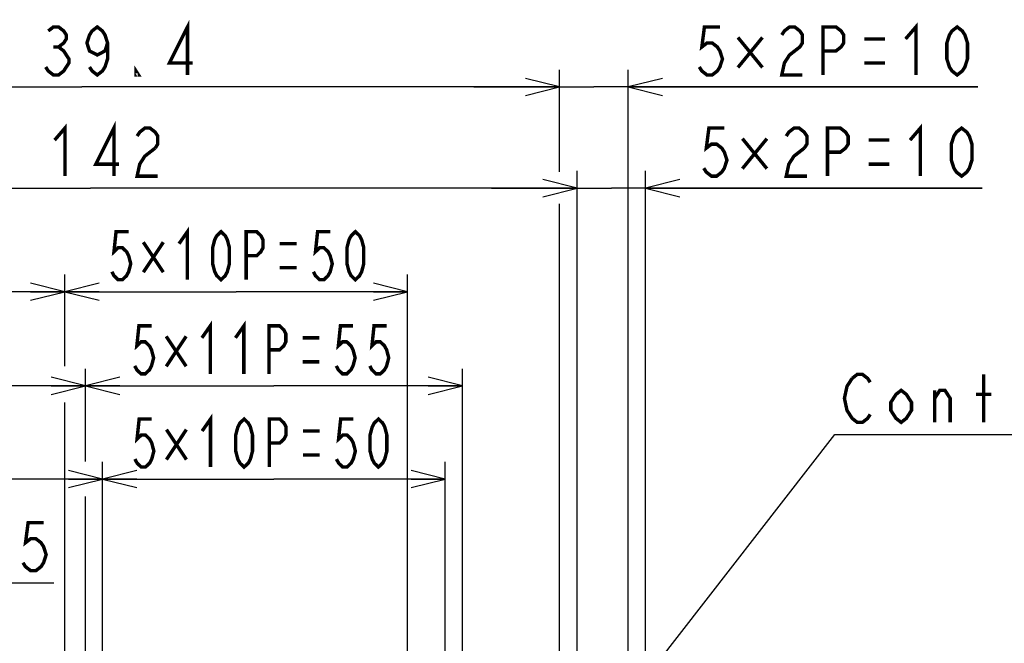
# Model space of a CAD drawing. Extents: x 27 to 410, y 32 to 287.
# Tile 28 of 30: x 275 to 332, y 173 to 209. Entities that reach past the tile are written whole.
import ezdxf

# ---------------------------------------------------------------- set-up
doc = ezdxf.new("R2010")
doc.units = 0
doc.header["$LTSCALE"] = 23.1
doc.layers.get('0').update_dxf_attribs({"linetype": 'CONTINUOUS'})
doc.layers.add('ALL_DIM', color=7, linetype='CONTINUOUS')
doc.layers.add('ALL_NOTE', color=7, linetype='CONTINUOUS')
doc.dimstyles.get("Standard").update_dxf_attribs({"dimtxt": 2.5, "dimasz": 2.5, "dimexe": 1.25, "dimexo": 0.625, "dimtad": 1, "dimcen": 2.5, "dimazin": 3, "dimtfac": 1, "dimtmove": 0, "dimatfit": 3})

# ---------------------------------------------------------------- blocks, each defined once
blk = doc.blocks.new('_OPEN')
at = {"color": 0, "linetype": 'BYBLOCK'}
for p, q in [((0, 0), (-1, 0.25)), ((-1, -0.25), (0, 0)), ((-1, 0), (0, 0))]:
    blk.add_line(p, q, dxfattribs=at)
blk = doc.blocks.new('*D35')
at = {"layer": 'ALL_DIM', "color": 2, "linetype": 'CONTINUOUS'}
for p, q in [((260.642, 149.671), (260.642, 177.638)), ((266.042, 149.671), (266.042, 177.638)), ((260.642, 176.638), (263.342, 176.638)), ((266.042, 176.638), (263.342, 176.638)), ((263.342, 176.638), (276.9, 176.638))]:
    blk.add_line(p, q, dxfattribs=at)
at = {"layer": 'ALL_DIM', "color": 2, "linetype": 'CONTINUOUS', "xscale": 2, "yscale": 2, "zscale": 2, "rotation": 180}
blk.add_blockref('_OPEN', (260.642, 176.638), dxfattribs=at)
at = {"layer": 'ALL_DIM', "color": 2, "linetype": 'CONTINUOUS', "xscale": 2, "yscale": 2, "zscale": 2}
blk.add_blockref('_OPEN', (266.042, 176.638), dxfattribs=at)
blk = doc.blocks.new('*D40')
at = {"layer": 'ALL_DIM', "color": 2, "linetype": 'CONTINUOUS'}
for p, q in [((279.742, 151.413), (279.742, 183.681)), ((299.742, 151.413), (299.742, 183.681)), ((279.742, 182.681), (289.742, 182.681)), ((299.742, 182.681), (289.742, 182.681))]:
    blk.add_line(p, q, dxfattribs=at)
at = {"layer": 'ALL_DIM', "color": 2, "linetype": 'CONTINUOUS', "xscale": 2, "yscale": 2, "zscale": 2, "rotation": 180}
blk.add_blockref('_OPEN', (279.742, 182.681), dxfattribs=at)
at = {"layer": 'ALL_DIM', "color": 2, "linetype": 'CONTINUOUS', "xscale": 2, "yscale": 2, "zscale": 2}
blk.add_blockref('_OPEN', (299.742, 182.681), dxfattribs=at)
blk = doc.blocks.new('*D41')
at = {"layer": 'ALL_DIM', "color": 2, "linetype": 'CONTINUOUS'}
for p, q in [((278.742, 183.884), (278.742, 189.115)), ((300.742, 155.613), (300.742, 189.115)), ((278.742, 188.115), (289.742, 188.115)), ((300.742, 188.115), (289.742, 188.115)), ((278.742, 155.613), (278.742, 181.672))]:
    blk.add_line(p, q, dxfattribs=at)
at = {"layer": 'ALL_DIM', "color": 2, "linetype": 'CONTINUOUS', "xscale": 2, "yscale": 2, "zscale": 2, "rotation": 180}
blk.add_blockref('_OPEN', (278.742, 188.115), dxfattribs=at)
at = {"layer": 'ALL_DIM', "color": 2, "linetype": 'CONTINUOUS', "xscale": 2, "yscale": 2, "zscale": 2}
blk.add_blockref('_OPEN', (300.742, 188.115), dxfattribs=at)
blk = doc.blocks.new('*D42')
at = {"layer": 'ALL_DIM', "color": 2, "linetype": 'CONTINUOUS'}
for p, q in [((277.542, 189.296), (277.542, 194.604)), ((297.542, 161.413), (297.542, 194.604)), ((277.542, 193.604), (287.542, 193.604)), ((297.542, 193.604), (287.542, 193.604)), ((277.542, 161.413), (277.542, 187.015))]:
    blk.add_line(p, q, dxfattribs=at)
at = {"layer": 'ALL_DIM', "color": 2, "linetype": 'CONTINUOUS', "xscale": 2, "yscale": 2, "zscale": 2, "rotation": 180}
blk.add_blockref('_OPEN', (277.542, 193.604), dxfattribs=at)
at = {"layer": 'ALL_DIM', "color": 2, "linetype": 'CONTINUOUS', "xscale": 2, "yscale": 2, "zscale": 2}
blk.add_blockref('_OPEN', (297.542, 193.604), dxfattribs=at)
blk = doc.blocks.new('*D43')
at = {"layer": 'ALL_DIM', "color": 2, "linetype": 'CONTINUOUS'}
for p, q in [((307.43, 151.413), (307.43, 200.645)), ((311.43, 151.413), (311.43, 200.645)), ((307.43, 199.645), (302.43, 199.645)), ((302.43, 199.645), (309.43, 199.645)), ((331.075, 199.645), (309.43, 199.645)), ((311.43, 199.645), (331.075, 199.645))]:
    blk.add_line(p, q, dxfattribs=at)
at = {"layer": 'ALL_DIM', "color": 2, "linetype": 'CONTINUOUS', "xscale": 2, "yscale": 2, "zscale": 2}
blk.add_blockref('_OPEN', (307.43, 199.645), dxfattribs=at)
at = {"layer": 'ALL_DIM', "color": 2, "linetype": 'CONTINUOUS', "xscale": 2, "yscale": 2, "zscale": 2, "rotation": 180}
blk.add_blockref('_OPEN', (311.43, 199.645), dxfattribs=at)
blk = doc.blocks.new('*D44')
at = {"layer": 'ALL_DIM', "color": 2, "linetype": 'CONTINUOUS'}
for p, q in [((306.414, 200.67), (306.414, 206.543)), ((310.414, 155.477), (310.414, 206.543)), ((306.414, 205.543), (301.414, 205.543)), ((301.414, 205.543), (308.414, 205.543)), ((330.814, 205.543), (308.414, 205.543)), ((310.414, 205.543), (330.814, 205.543)), ((306.414, 155.477), (306.414, 198.655))]:
    blk.add_line(p, q, dxfattribs=at)
at = {"layer": 'ALL_DIM', "color": 2, "linetype": 'CONTINUOUS', "xscale": 2, "yscale": 2, "zscale": 2}
blk.add_blockref('_OPEN', (306.414, 205.543), dxfattribs=at)
at = {"layer": 'ALL_DIM', "color": 2, "linetype": 'CONTINUOUS', "xscale": 2, "yscale": 2, "zscale": 2, "rotation": 180}
blk.add_blockref('_OPEN', (310.414, 205.543), dxfattribs=at)
blk = doc.blocks.new('*D45')
at = {"layer": 'ALL_DIM', "color": 2, "linetype": 'CONTINUOUS'}
for p, q in [((250.642, 113.431), (250.642, 200.645)), ((307.43, 151.413), (307.43, 200.645)), ((250.642, 199.645), (279.036, 199.645)), ((307.43, 199.645), (279.036, 199.645))]:
    blk.add_line(p, q, dxfattribs=at)
at = {"layer": 'ALL_DIM', "color": 2, "linetype": 'CONTINUOUS', "xscale": 2, "yscale": 2, "zscale": 2, "rotation": 180}
blk.add_blockref('_OPEN', (250.642, 199.645), dxfattribs=at)
at = {"layer": 'ALL_DIM', "color": 2, "linetype": 'CONTINUOUS', "xscale": 2, "yscale": 2, "zscale": 2}
blk.add_blockref('_OPEN', (307.43, 199.645), dxfattribs=at)
blk = doc.blocks.new('*D46')
at = {"layer": 'ALL_DIM', "color": 2, "linetype": 'CONTINUOUS'}
for p, q in [((250.642, 113.431), (250.642, 206.543)), ((306.414, 200.589), (306.414, 206.543)), ((250.642, 205.543), (278.528, 205.543)), ((306.414, 205.543), (278.528, 205.543)), ((306.414, 155.477), (306.414, 198.737))]:
    blk.add_line(p, q, dxfattribs=at)
at = {"layer": 'ALL_DIM', "color": 2, "linetype": 'CONTINUOUS', "xscale": 2, "yscale": 2, "zscale": 2, "rotation": 180}
blk.add_blockref('_OPEN', (250.642, 205.543), dxfattribs=at)
at = {"layer": 'ALL_DIM', "color": 2, "linetype": 'CONTINUOUS', "xscale": 2, "yscale": 2, "zscale": 2}
blk.add_blockref('_OPEN', (306.414, 205.543), dxfattribs=at)
blk = doc.blocks.new('*D47')
at = {"layer": 'ALL_DIM', "color": 2, "linetype": 'CONTINUOUS'}
for p, q in [((250.642, 113.431), (250.642, 183.681)), ((279.742, 151.413), (279.742, 183.681)), ((250.642, 182.681), (265.192, 182.681)), ((279.742, 182.681), (265.192, 182.681))]:
    blk.add_line(p, q, dxfattribs=at)
at = {"layer": 'ALL_DIM', "color": 2, "linetype": 'CONTINUOUS', "xscale": 2, "yscale": 2, "zscale": 2, "rotation": 180}
blk.add_blockref('_OPEN', (250.642, 182.681), dxfattribs=at)
at = {"layer": 'ALL_DIM', "color": 2, "linetype": 'CONTINUOUS', "xscale": 2, "yscale": 2, "zscale": 2}
blk.add_blockref('_OPEN', (279.742, 182.681), dxfattribs=at)
blk = doc.blocks.new('*D48')
at = {"layer": 'ALL_DIM', "color": 2, "linetype": 'CONTINUOUS'}
for p, q in [((250.642, 113.431), (250.642, 189.115)), ((278.742, 183.714), (278.742, 189.115)), ((250.642, 188.115), (264.692, 188.115)), ((278.742, 188.115), (264.692, 188.115)), ((278.742, 155.613), (278.742, 181.604))]:
    blk.add_line(p, q, dxfattribs=at)
at = {"layer": 'ALL_DIM', "color": 2, "linetype": 'CONTINUOUS', "xscale": 2, "yscale": 2, "zscale": 2, "rotation": 180}
blk.add_blockref('_OPEN', (250.642, 188.115), dxfattribs=at)
at = {"layer": 'ALL_DIM', "color": 2, "linetype": 'CONTINUOUS', "xscale": 2, "yscale": 2, "zscale": 2}
blk.add_blockref('_OPEN', (278.742, 188.115), dxfattribs=at)
blk = doc.blocks.new('*D49')
at = {"layer": 'ALL_DIM', "color": 2, "linetype": 'CONTINUOUS'}
for p, q in [((250.642, 113.431), (250.642, 194.604)), ((277.542, 189.262), (277.542, 194.604)), ((250.642, 193.604), (264.092, 193.604)), ((277.542, 193.604), (264.092, 193.604)), ((277.542, 161.413), (277.542, 187.151))]:
    blk.add_line(p, q, dxfattribs=at)
at = {"layer": 'ALL_DIM', "color": 2, "linetype": 'CONTINUOUS', "xscale": 2, "yscale": 2, "zscale": 2, "rotation": 180}
blk.add_blockref('_OPEN', (250.642, 193.604), dxfattribs=at)
at = {"layer": 'ALL_DIM', "color": 2, "linetype": 'CONTINUOUS', "xscale": 2, "yscale": 2, "zscale": 2}
blk.add_blockref('_OPEN', (277.542, 193.604), dxfattribs=at)

msp = doc.modelspace()

# ---------------------------------------------------------------- linework, layer by layer
at = {"layer": 'ALL_DIM', "color": 2, "linetype": 'CONTINUOUS', "const_width": 0.2}
for points in [[(280.031, 208.11), (279.881, 207.643), (279.43, 207.41), (278.978, 207.643), (278.827, 208.11), (278.978, 208.577), (279.129, 208.81), (279.43, 209.043), (279.731, 208.81), (279.881, 208.577), (280.031, 208.11), (280.031, 207.177), (279.881, 206.71), (279.731, 206.477), (279.43, 206.243), (279.129, 206.477), (278.978, 206.71)], [(284.697, 206.243), (284.697, 209.043), (283.644, 206.943), (284.998, 206.943)], [(326.6, 208.343), (327.202, 209.043), (327.202, 206.243)], [(329.61, 206.243), (329.309, 206.477), (329.159, 206.71), (329.008, 207.177), (329.008, 208.11), (329.159, 208.577), (329.309, 208.81), (329.61, 209.043), (329.911, 208.81), (330.062, 208.577), (330.212, 208.11), (330.212, 207.177), (330.062, 206.71), (329.911, 206.477), (329.61, 206.243)], [(276.57, 208.81), (276.871, 209.043), (277.172, 209.043), (277.473, 208.81), (277.623, 208.577), (277.623, 208.343), (277.473, 208.11), (277.172, 207.877), (277.473, 207.643), (277.623, 207.41), (277.774, 207.177), (277.774, 206.943), (277.623, 206.71), (277.473, 206.477), (277.172, 206.243), (276.871, 206.243), (276.57, 206.477), (276.419, 206.71)], [(315.764, 209.043), (314.861, 209.043), (314.711, 207.877), (315.012, 208.11), (315.313, 208.11), (315.614, 207.877), (315.764, 207.643), (315.915, 207.177), (315.764, 206.71), (315.614, 206.477), (315.313, 206.243), (315.012, 206.243), (314.711, 206.477), (314.56, 206.71)], [(319.376, 208.577), (319.527, 208.81), (319.828, 209.043), (320.129, 209.043), (320.43, 208.81), (320.58, 208.577), (320.58, 208.11), (320.43, 207.877), (320.129, 207.643), (319.828, 207.41), (319.527, 206.943), (319.376, 206.243), (320.58, 206.243)], [(321.784, 206.243), (321.784, 209.043), (322.537, 209.043), (322.838, 208.81), (322.988, 208.577), (322.988, 208.11), (322.838, 207.877), (322.537, 207.643), (321.784, 207.643)], [(318.247, 208.431), (316.818, 206.681)], [(316.818, 208.431), (318.247, 206.681)], [(324.192, 208.343), (325.396, 208.343)], [(276.871, 207.877), (277.172, 207.877)], [(324.192, 206.943), (325.396, 206.943)], [(281.838, 206.243), (281.687, 206.243), (281.687, 206.477), (281.838, 206.243)], [(276.941, 202.445), (277.543, 203.145), (277.543, 200.345)], [(280.402, 200.345), (280.402, 203.145), (279.349, 201.045), (280.703, 201.045)], [(326.861, 202.445), (327.463, 203.145), (327.463, 200.345)], [(281.757, 202.678), (281.907, 202.911), (282.208, 203.145), (282.509, 203.145), (282.81, 202.911), (282.961, 202.678), (282.961, 202.211), (282.81, 201.978)], [(316.025, 203.145), (315.122, 203.145), (314.971, 201.978), (315.272, 202.211), (315.573, 202.211), (315.874, 201.978), (316.025, 201.745), (316.175, 201.278), (316.025, 200.811), (315.874, 200.578), (315.573, 200.345), (315.272, 200.345), (314.971, 200.578), (314.821, 200.811)], [(319.637, 202.678), (319.787, 202.911), (320.088, 203.145), (320.389, 203.145), (320.69, 202.911), (320.841, 202.678), (320.841, 202.211), (320.69, 201.978)], [(322.045, 200.345), (322.045, 203.145), (322.797, 203.145), (323.098, 202.911), (323.249, 202.678), (323.249, 202.211), (323.098, 201.978), (322.797, 201.745), (322.045, 201.745)], [(329.871, 200.345), (329.57, 200.578), (329.419, 200.811), (329.269, 201.278), (329.269, 202.211), (329.419, 202.678), (329.57, 202.911), (329.871, 203.145), (330.172, 202.911), (330.322, 202.678), (330.473, 202.211), (330.473, 201.278), (330.322, 200.811), (330.172, 200.578), (329.871, 200.345)], [(318.508, 202.532), (317.078, 200.782)], [(317.078, 202.532), (318.508, 200.782)], [(324.453, 202.445), (325.657, 202.445)], [(282.81, 201.978), (282.208, 201.511), (281.907, 201.045), (281.757, 200.345), (282.961, 200.345)], [(320.69, 201.978), (320.088, 201.511), (319.787, 201.045), (319.637, 200.345), (320.841, 200.345)], [(324.453, 201.045), (325.657, 201.045)], [(281.262, 197.104), (280.527, 197.104), (280.404, 195.937), (280.649, 196.17), (280.894, 196.17), (281.139, 195.937), (281.262, 195.704), (281.384, 195.237), (281.262, 194.77), (281.139, 194.537), (280.894, 194.304), (280.649, 194.304), (280.404, 194.537), (280.282, 194.77)], [(284.202, 196.404), (284.692, 197.104), (284.692, 194.304)], [(286.652, 194.304), (286.407, 194.537), (286.284, 194.77), (286.162, 195.237), (286.162, 196.17), (286.284, 196.637), (286.407, 196.87), (286.652, 197.104), (286.897, 196.87), (287.019, 196.637), (287.142, 196.17), (287.142, 195.237), (287.019, 194.77), (286.897, 194.537), (286.652, 194.304)], [(288.122, 194.304), (288.122, 197.104), (288.734, 197.104), (288.979, 196.87), (289.102, 196.637), (289.102, 196.17), (288.979, 195.937), (288.734, 195.704), (288.122, 195.704)], [(293.022, 197.104), (292.287, 197.104), (292.164, 195.937), (292.409, 196.17), (292.654, 196.17), (292.899, 195.937), (293.022, 195.704), (293.144, 195.237), (293.022, 194.77), (292.899, 194.537), (292.654, 194.304), (292.409, 194.304), (292.164, 194.537), (292.042, 194.77)], [(294.492, 194.304), (294.247, 194.537), (294.124, 194.77), (294.002, 195.237), (294.002, 196.17), (294.124, 196.637), (294.247, 196.87), (294.492, 197.104), (294.737, 196.87), (294.859, 196.637), (294.982, 196.17), (294.982, 195.237), (294.859, 194.77), (294.737, 194.537), (294.492, 194.304)], [(283.283, 196.491), (282.119, 194.741)], [(282.119, 196.491), (283.283, 194.741)], [(290.082, 196.404), (291.062, 196.404)], [(290.082, 195.004), (291.062, 195.004)], [(285.536, 190.915), (286.026, 191.615), (286.026, 188.815)], [(287.496, 190.915), (287.986, 191.615), (287.986, 188.815)], [(282.596, 191.615), (281.861, 191.615), (281.739, 190.449), (281.984, 190.682), (282.229, 190.682), (282.474, 190.449), (282.596, 190.215), (282.719, 189.749), (282.596, 189.282), (282.474, 189.049), (282.229, 188.815), (281.984, 188.815), (281.739, 189.049), (281.616, 189.282)], [(289.456, 188.815), (289.456, 191.615), (290.069, 191.615), (290.314, 191.382), (290.436, 191.149), (290.436, 190.682), (290.314, 190.449), (290.069, 190.215), (289.456, 190.215)], [(294.356, 191.615), (293.621, 191.615), (293.499, 190.449), (293.744, 190.682), (293.989, 190.682), (294.234, 190.449), (294.356, 190.215), (294.479, 189.749), (294.356, 189.282), (294.234, 189.049), (293.989, 188.815), (293.744, 188.815), (293.499, 189.049), (293.376, 189.282)], [(296.316, 191.615), (295.581, 191.615), (295.459, 190.449), (295.704, 190.682), (295.949, 190.682), (296.194, 190.449), (296.316, 190.215), (296.439, 189.749), (296.316, 189.282), (296.194, 189.049), (295.949, 188.815), (295.704, 188.815), (295.459, 189.049), (295.336, 189.282)], [(284.617, 191.003), (283.454, 189.253)], [(283.454, 191.003), (284.617, 189.253)], [(291.416, 190.915), (292.396, 190.915)], [(291.416, 189.515), (292.396, 189.515)], [(282.61, 186.181), (281.875, 186.181), (281.752, 185.014), (281.997, 185.248), (282.242, 185.248), (282.487, 185.014), (282.61, 184.781), (282.732, 184.314), (282.61, 183.848), (282.487, 183.614), (282.242, 183.381), (281.997, 183.381), (281.752, 183.614), (281.63, 183.848)], [(285.55, 185.481), (286.04, 186.181), (286.04, 183.381)], [(288, 183.381), (287.755, 183.614), (287.632, 183.848), (287.51, 184.314), (287.51, 185.248), (287.632, 185.714), (287.755, 185.948), (288, 186.181), (288.245, 185.948), (288.367, 185.714), (288.49, 185.248), (288.49, 184.314), (288.367, 183.848), (288.245, 183.614), (288, 183.381)], [(289.47, 183.381), (289.47, 186.181), (290.082, 186.181), (290.327, 185.948), (290.45, 185.714), (290.45, 185.248), (290.327, 185.014), (290.082, 184.781), (289.47, 184.781)], [(294.37, 186.181), (293.635, 186.181), (293.512, 185.014), (293.757, 185.248), (294.002, 185.248), (294.247, 185.014), (294.37, 184.781), (294.492, 184.314), (294.37, 183.848), (294.247, 183.614), (294.002, 183.381), (293.757, 183.381), (293.512, 183.614), (293.39, 183.848)], [(295.84, 183.381), (295.595, 183.614), (295.472, 183.848), (295.35, 184.314), (295.35, 185.248), (295.472, 185.714), (295.595, 185.948), (295.84, 186.181), (296.085, 185.948), (296.207, 185.714), (296.33, 185.248), (296.33, 184.314), (296.207, 183.848), (296.085, 183.614), (295.84, 183.381)], [(284.631, 185.568), (283.467, 183.818)], [(283.467, 185.568), (284.631, 183.818)], [(291.43, 185.481), (292.41, 185.481)], [(291.43, 184.081), (292.41, 184.081)], [(276.298, 180.138), (275.395, 180.138), (275.244, 178.972), (275.545, 179.205), (275.846, 179.205), (276.147, 178.972), (276.298, 178.738), (276.448, 178.272), (276.298, 177.805), (276.147, 177.572), (275.846, 177.338), (275.545, 177.338), (275.244, 177.572), (275.094, 177.805)]]:
    msp.add_lwpolyline(points, dxfattribs=at)
at = {"layer": 'ALL_NOTE', "color": 2, "linetype": 'CONTINUOUS'}
for p, q in [((301.205, 157.951), (322.48, 185.287)), ((322.48, 185.287), (322.73, 185.287)), ((322.73, 185.287), (363.666, 185.287))]:
    msp.add_line(p, q, dxfattribs=at)
at = {"layer": 'ALL_NOTE', "color": 2, "linetype": 'CONTINUOUS', "const_width": 0.2}
for points in [[(324.536, 186.454), (324.385, 186.221), (324.084, 185.987), (323.783, 185.987), (323.482, 186.221), (323.332, 186.454), (323.181, 186.687), (323.031, 187.387), (323.181, 188.087), (323.482, 188.554)], [(323.482, 188.554), (323.783, 188.787), (324.084, 188.787), (324.385, 188.554), (324.536, 188.321)], [(331.158, 185.987), (331.158, 188.787)], [(326.944, 186.687), (326.643, 186.221), (326.342, 185.987), (326.041, 186.221), (325.74, 186.687), (325.74, 187.154), (326.041, 187.621), (326.342, 187.854), (326.643, 187.621), (326.944, 187.154), (326.944, 186.687)], [(328.298, 187.387), (328.599, 187.854), (328.9, 187.854), (329.201, 187.387), (329.201, 185.987)], [(328.298, 185.987), (328.298, 187.854)], [(330.706, 187.621), (331.609, 187.621)]]:
    msp.add_lwpolyline(points, dxfattribs=at)

# ---------------------------------------------------------------- dimensions: what is measured, and where the dimension line sits
at = {"layer": 'ALL_DIM', "color": 2, "linetype": 'CONTINUOUS'}
for base, p1, picture, middle in [((250.642, 205.543), (306.414, 155.477), '*D46', (273.409, 206.243)), ((250.642, 199.645), (307.43, 151.413), '*D45', (276.339, 200.345)), ((250.642, 193.604), (277.542, 161.413), '*D49', (260.672, 194.304)), ((250.642, 188.115), (278.742, 155.613), '*D48', (260.615, 188.815))]:
    dim = msp.add_linear_dim(base=base, p1=p1, p2=(250.642, 113.431), angle=180, dimstyle='Standard', dxfattribs=at)
    dim.commit()
    dim.dimension.update_dxf_attribs({"geometry": picture, "text_midpoint": middle, "dimtype": 128})
for base, p1, p2, picture, middle in [((310.414, 205.543), (306.414, 155.477), (310.414, 155.477), '*D44', (313.958, 206.243)), ((311.43, 199.645), (307.43, 151.413), (311.43, 151.413), '*D43', (314.219, 200.345)), ((297.542, 193.604), (277.542, 161.413), (297.542, 161.413), '*D42', (279.792, 194.304)), ((300.742, 188.115), (278.742, 155.613), (300.742, 155.613), '*D41', (281.126, 188.815)), ((279.742, 182.681), (250.642, 113.431), (279.742, 151.413), '*D47', (260.541, 183.381)), ((299.742, 182.681), (279.742, 151.413), (299.742, 151.413), '*D40', (281.14, 183.381)), ((266.042, 176.638), (260.642, 149.671), (266.042, 149.671), '*D35', (267.268, 177.338))]:
    dim = msp.add_linear_dim(base=base, p1=p1, p2=p2, dimstyle='Standard', dxfattribs=at)
    dim.commit()
    dim.dimension.update_dxf_attribs({"geometry": picture, "text_midpoint": middle, "dimtype": 128})

doc.saveas('drawing.dxf')
